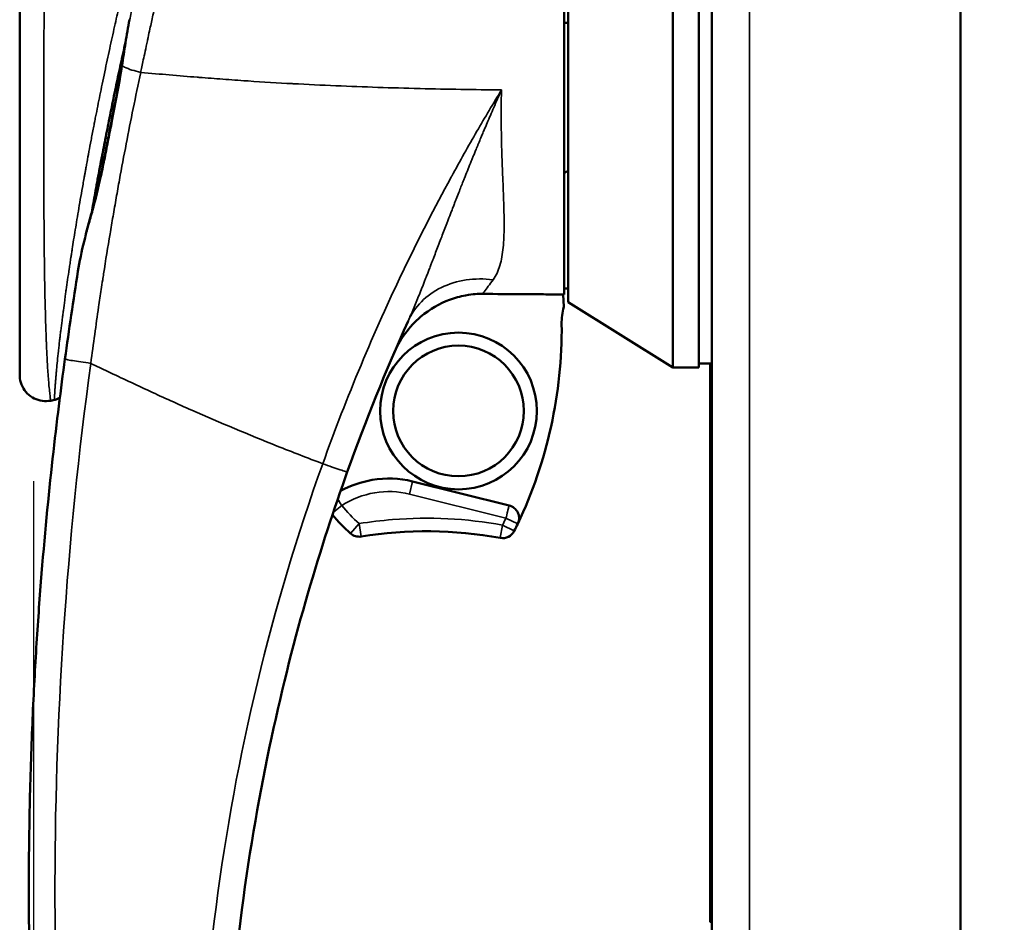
# Model space of a CAD drawing. Header units: inches. Extents: x 0 to 136, y 2 to 86.
# Tile 18 of 61: x 51.03 to 54, y 41.68 to 44.4. Entities that reach past the tile are written whole.
import ezdxf

# ---------------------------------------------------------------- set-up
doc = ezdxf.new("R2010")
doc.units = ezdxf.units.IN
doc.header["$LTSCALE"] = 4
doc.header["$MEASUREMENT"] = 0
for name, color, linetype, lineweight in [('Dimension (ANSI)', 7, 'Continuous', 25), ('Visible (ANSI)', 7, 'Continuous', 50), ('Visible Narrow (ANSI)', 7, 'Continuous', 35)]:
    doc.layers.add(name, color=color, linetype=linetype, lineweight=lineweight)
doc.styles.add('Dimension Text (ANSI)', font='tahoma.ttf')
doc.dimstyles.new('Dual Dimension', dxfattribs={"dimscale": 4, "dimtxt": 0.12, "dimasz": 0.098425, "dimexe": 0.125, "dimexo": 0.0625, "dimgap": 0.031496, "dimtad": 0, "dimtih": 1, "dimtoh": 1, "dimrnd": 1e-08, "dimzin": 4, "dimdsep": 46, "dimtxsty": 'Dimension Text (ANSI)', "dimcen": 0.09, "dimdle": 0.393701, "dimclrd": 256, "dimclre": 256, "dimclrt": 256, "dimadec": 0, "dimazin": 1, "dimtfac": 1, "dimtofl": 0, "dimtmove": 0, "dimatfit": 3, "dimfxl": 1, "dimtolj": 1, "dimtzin": 4, "dimlwd": -1, "dimlwe": -1, "dimarcsym": 0})

# ---------------------------------------------------------------- blocks, each defined once
blk = doc.blocks.new('*D10')
at = {"layer": 'Defpoints', "color": 0, "transparency": 16777216}
for p in [(51.0721, 43.2608), (63.0632, 29.1302), (51.0721, 21.5929)]:
    blk.add_point(p, dxfattribs=at)
at = {"layer": 'Dimension (ANSI)', "transparency": 16777216}
for p, q in [((51.0721, 43.0108), (51.0721, 21.0929)), ((63.0632, 28.8802), (63.0632, 21.0929)), ((51.4658, 21.5929), (54.7936, 21.5929)), ((62.6695, 21.5929), (59.264, 21.5929))]:
    blk.add_line(p, q, dxfattribs=at)
for points in [[(51.4658, 21.6585), (51.4658, 21.5273), (51.0721, 21.5929)], [(62.6695, 21.6585), (62.6695, 21.5273), (63.0632, 21.5929)]]:
    blk.add_solid(points, dxfattribs=at)
at = {"layer": 'Dimension (ANSI)', "transparency": 16777216, "insert": (57.0288, 22.5445), "char_height": 0.48, "attachment_point": 2, "style": 'Dimension Text (ANSI)'}
blk.add_mtext('\\A1;{\\H3.0x;(}\\S11.99^ 304.6 mm;{\\H3.0x;)}', dxfattribs=at)

msp = doc.modelspace()

# ---------------------------------------------------------------- linework, layer by layer
at = {"layer": 'Visible (ANSI)'}
for p, q in [((53.8662, 26.8294), (53.8662, 63.0793)), ((53.1162, 26.8687), (53.1162, 63.0399)), ((52.9985, 43.3535), (52.9985, 46.1181)), ((53.0772, 43.3535), (53.0772, 46.1181)), ((52.6835, 43.5503), (52.6835, 45.9226)), ((51.03, 43.3305), (51.03, 45.0105)), ((51.3533, 44.3528), (51.3533, 44.3528)), ((51.2449, 43.8072), (51.2449, 43.8072)), ((52.2647, 43.6494), (52.2647, 43.6494)), ((52.6835, 43.5914), (52.6717, 43.5915)), ((52.6703, 43.5355), (52.6686, 43.5732)), ((52.9985, 43.3535), (52.6835, 43.5503)), ((53.0772, 43.3535), (52.9985, 43.3535)), ((53.0772, 43.3653), (53.1162, 43.3653)), ((53.1112, 41.6987), (53.1112, 43.3653)), ((51.1346, 43.2553), (51.1234, 43.2531)), ((52.5054, 42.9373), (52.2146, 43.01)), ((53.1112, 41.6811), (53.1112, 41.6987))]:
    msp.add_line(p, q, dxfattribs=at)
for radius in [0.2362, 0.1969]:
    msp.add_circle((52.3528, 43.222), radius, dxfattribs=at)
for centre, radius, start, end in [((52.8606, 43.4855), 0.4921, 111.0925, 112.5739), ((52.8606, 43.4855), 0.4921, 138.8235655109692, 138.823613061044), ((52.8606, 43.4855), 0.1969, 165.2737, 180.5062), ((51.2859, 43.4716), 1.378, 334.6794, 0.5062), ((52.4959, 42.8991), 0.0394, 334.6794, 75.9615), ((52.3528, 43.222), 0.4921, 219.478, 228.5662), ((51.2859, 43.4716), 1.378, 333.6854, 334.6794), ((52.0531, 42.8826), 0.0394, 228.5662, 279.1833), ((52.2567, 41.6233), 1.2362, 79.6559, 99.1833), ((52.4858, 42.8782), 0.0394, 259.6559, 333.6854)]:
    msp.add_arc(centre, radius, start, end, dxfattribs=at)
msp.add_ellipse((59.804, 1845.3794), major_axis=(0, -1801.0018), ratio=0.999848, start_param=6.279225, end_param=6.279231, dxfattribs=at)
for points, knots in [([(52.6717, 45.9065), (52.6717, 45.8583), (52.6717, 45.7454), (52.6717, 45.3472), (52.6717, 45.1358), (52.6717, 44.6611), (52.6717, 44.3733), (52.6717, 43.9862), (52.6717, 43.8643), (52.6717, 43.7255), (52.6717, 43.6829), (52.6717, 43.6074), (52.6717, 43.5858), (52.6717, 43.5731)], [0.000011, 0.000011, 0.000011, 0.000011, 0.423801, 0.423801, 0.924167, 0.924167, 1.760841, 1.760841, 2.288223, 2.288223, 2.555113, 2.555113, 2.860178, 2.860178, 2.860178, 2.860178]), ([(51.3489, 44.3331), (51.3441, 44.3114), (51.3394, 44.2899), (51.3348, 44.2688), (51.3302, 44.2475), (51.3258, 44.2265), (51.3212, 44.2047), (51.3166, 44.1829), (51.3119, 44.1601), (51.3074, 44.1379), (51.3029, 44.1157), (51.2985, 44.094), (51.2943, 44.0726), (51.29, 44.0512), (51.2859, 44.0299), (51.2818, 44.0088), (51.2798, 43.9982), (51.2778, 43.9876), (51.2758, 43.9774), (51.2745, 43.9702), (51.2731, 43.9631), (51.2717, 43.9557)], [0.21885315, 0.21885315, 0.21885315, 0.21885315, 0.234375, 0.234375, 0.234375, 0.25, 0.25, 0.25, 0.265625, 0.265625, 0.265625, 0.28125, 0.28125, 0.28125, 0.296875, 0.296875, 0.296875, 0.3046875, 0.3046875, 0.3046875, 0.31023223, 0.31023223, 0.31023223, 0.31023223]), ([(51.2792, 43.9951), (51.2792, 43.995), (51.2792, 43.995), (51.2792, 43.995), (51.2792, 43.9949), (51.2791, 43.9947), (51.2791, 43.9946), (51.279, 43.9943), (51.279, 43.994), (51.2789, 43.9933), (51.2788, 43.9929), (51.2783, 43.9906), (51.278, 43.9887), (51.2768, 43.9824), (51.2759, 43.9779), (51.274, 43.9676), (51.2729, 43.9616), (51.2717, 43.9557)], [0, 0, 0, 0, 0.0001154, 0.0001154, 0.0005769, 0.0005769, 0.0015, 0.0015, 0.0033461, 0.0033461, 0.0070383, 0.0070383, 0.0218073, 0.0218073, 0.0572959, 0.0572959, 0.1046146, 0.1046146, 0.1046146, 0.1046146]), ([(51.2635, 43.9111), (51.264, 43.914), (51.2645, 43.917), (51.2656, 43.923), (51.2662, 43.9259), (51.2673, 43.9319), (51.2678, 43.9349), (51.269, 43.9408), (51.2695, 43.9438), (51.2706, 43.9498), (51.2712, 43.9527), (51.2717, 43.9557)], [0.09742914, 0.09742914, 0.09742914, 0.09742914, 0.097669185, 0.097669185, 0.09790923, 0.09790923, 0.098149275, 0.098149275, 0.09838932, 0.09838932, 0.098629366, 0.098629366, 0.098629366, 0.098629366]), ([(51.2635, 43.9111), (51.2614, 43.8999), (51.2594, 43.8892), (51.2575, 43.8784), (51.2539, 43.8587), (51.2505, 43.8391), (51.2471, 43.8199)], [0.32054206, 0.32054206, 0.32054206, 0.32054206, 0.328125, 0.328125, 0.328125, 0.34214075, 0.34214075, 0.34214075, 0.34214075]), ([(52.4252, 43.5748), (52.4108, 43.5749), (52.3983, 43.5748), (52.3578, 43.5674), (52.3416, 43.5629), (52.2968, 43.5462), (52.2668, 43.5296), (52.2387, 43.5057)], [-0.6576726, -0.6576726, -0.6576726, -0.6576726, -0.434612, -0.434612, -0.2813206, -0.2813206, -0.0000003, -0.0000003, -0.0000003, -0.0000003]), ([(52.6717, 43.5731), (52.6611, 43.5732), (52.6505, 43.5733), (52.6295, 43.5734), (52.6191, 43.5735), (52.5886, 43.5737), (52.5685, 43.5738), (52.5074, 43.5742), (52.4663, 43.5745), (52.4252, 43.5748)], [0.000001, 0.000001, 0.000001, 0.000001, 0.0809695, 0.0809695, 0.1601068, 0.1601068, 0.3130881, 0.3130881, 0.6260992, 0.6260992, 0.6260992, 0.6260992]), ([(52.2387, 43.5057), (52.2215, 43.491), (52.206, 43.4745), (52.1736, 43.4305), (52.1666, 43.4153), (52.1592, 43.3979)], [-0.245443, -0.245443, -0.245443, -0.245443, -0.1437279, -0.1437279, -0.000001, -0.000001, -0.000001, -0.000001]), ([(51.1742, 40.1231), (51.1612, 40.2144), (51.1344, 40.4192), (51.1028, 40.7304), (51.0817, 41.0127), (51.069, 41.2411), (51.0617, 41.4452), (51.0584, 41.617), (51.0575, 41.7273), (51.0576, 41.8188), (51.0581, 41.9079), (51.0604, 42.0604), (51.0668, 42.267), (51.0787, 42.4973), (51.0987, 42.7804), (51.1289, 43.0898), (51.1543, 43.29), (51.1664, 43.3783)], [0, 0, 0, 0, 0.125, 0.25, 0.3125, 0.375, 0.4375, 0.46875, 0.5, 0.515625, 0.53125, 0.5625, 0.625, 0.6875, 0.75, 0.875, 1, 1, 1, 1]), ([(51.1234, 43.2531), (51.1152, 43.2516), (51.1066, 43.2514), (51.0898, 43.2536), (51.0814, 43.2562), (51.0661, 43.2637), (51.059, 43.2688), (51.047, 43.2809), (51.0419, 43.288), (51.0344, 43.3033), (51.0318, 43.3117), (51.0302, 43.3236), (51.03, 43.3271), (51.03, 43.3305)], [0, 0, 0, 0, 0.0638299, 0.0638299, 0.1290346, 0.1290346, 0.1938632, 0.1938632, 0.2587409, 0.2587409, 0.3239742, 0.3239742, 0.3502527, 0.3502527, 0.3502527, 0.3502527]), ([(51.1512, 43.2627), (51.149, 43.261), (51.1466, 43.2596), (51.1411, 43.257), (51.1379, 43.2559), (51.1346, 43.2553)], [0.10723961, 0.10723961, 0.10723961, 0.10723961, 0.12814213, 0.12814213, 0.15346334, 0.15346334, 0.15346334, 0.15346334]), ([(51.1493, 43.2481), (51.1493, 43.2481), (51.1493, 43.2481), (51.1493, 43.2481), (51.1493, 43.2481), (51.1493, 43.2482), (51.1493, 43.2482), (51.1494, 43.2484), (51.1494, 43.2486), (51.1495, 43.2496), (51.1496, 43.2505), (51.1498, 43.2516)], [0.03015987, 0.03015987, 0.03015987, 0.03015987, 0.03063378, 0.03063378, 0.03399973, 0.03399973, 0.04409807, 0.04409807, 0.07440691, 0.07440691, 0.11893181, 0.11893181, 0.11893181, 0.11893181]), ([(52.0177, 43.0386), (51.938, 42.8162), (51.8562, 42.5496), (51.7889, 42.2365), (51.7543, 42.0761), (51.7238, 41.9035), (51.6999, 41.7189), (51.6773, 41.5433), (51.6607, 41.3568), (51.653, 41.1599)], [0, 0, 0, 0, 0.5, 0.5, 0.5, 0.756247, 0.756247, 0.756247, 1, 1, 1, 1]), ([(51.9975, 42.9812), (52.0271, 42.9973), (52.0989, 43.0221), (52.1746, 43.02), (52.2146, 43.0099)], [0.0854166, 0.0854166, 0.0854166, 0.0854166, 0.5, 1, 1, 1, 1])]:
    msp.add_open_spline(points, degree=3, knots=knots, dxfattribs=at)
for points in [[(51.3487, 44.3321), (51.3525, 44.3551), (51.3565, 44.3782), (51.3608, 44.4012)], [(51.3596, 44.3897), (51.3596, 44.3897), (51.3596, 44.3896), (51.3596, 44.3896)], [(51.3377, 44.2627), (51.3413, 44.2857), (51.345, 44.3089), (51.3487, 44.3321)], [(51.3055, 44.0896), (51.317, 44.1471), (51.3285, 44.2045), (51.3377, 44.2627)], [(51.3055, 44.0896), (51.3023, 44.0737), (51.2992, 44.0578), (51.2961, 44.0419)], [(51.248, 43.8231), (51.2672, 43.8927), (51.2813, 43.966), (51.2954, 44.0383)], [(51.2961, 44.0419), (51.2959, 44.0407), (51.2956, 44.0395), (51.2954, 44.0383)], [(51.2056, 43.6431), (51.2152, 43.7028), (51.2313, 43.7629), (51.248, 43.8231)], [(51.1664, 43.3783), (51.1785, 43.4672), (51.1916, 43.5555), (51.2056, 43.6431)], [(52.2007, 43.4925), (52.1342, 43.3443), (52.0731, 43.1929), (52.0177, 43.0386)], [(51.1234, 43.2531), (51.1234, 43.2531), (51.1234, 43.2531), (51.1234, 43.2531)], [(51.1346, 43.2553), (51.1346, 43.2553), (51.1346, 43.2553), (51.1346, 43.2553)]]:
    msp.add_open_spline(points, degree=3, dxfattribs=at)
at = {"layer": 'Visible Narrow (ANSI)'}
for p, q in [((53.2296, 63.0793), (53.2296, 26.8294)), ((52.2146, 43.0099), (52.2051, 42.9718)), ((52.4959, 42.8991), (52.2051, 42.9718)), ((52.0007, 42.9374), (51.9756, 42.9171)), ((52.5315, 42.8822), (52.4959, 42.8991)), ((52.0531, 42.8826), (52.0271, 42.853)), ((52.0531, 42.8826), (52.0594, 42.8437)), ((52.4858, 42.8782), (52.4787, 42.8394)), ((52.5211, 42.8607), (52.4858, 42.8782)), ((53.1162, 41.6987), (53.1112, 41.6987)), ((53.1162, 41.6811), (53.1112, 41.6811))]:
    msp.add_line(p, q, dxfattribs=at)
for centre, radius, start, end in [((52.3528, 43.222), 0.4528, 218.9516, 228.5662), ((52.2568, 41.6227), 1.2762, 94.6185, 99.1822), ((52.2567, 41.6234), 1.2755, 79.6555, 94.6179), ((51.272, 43.4783), 1.354, 333.6911, 334.6738)]:
    msp.add_arc(centre, radius, start, end, dxfattribs=at)
msp.add_ellipse((52.127, 42.7748), major_axis=(0.2252, 0.0616), ratio=0.8653, start_param=0.994072, end_param=1.915581, dxfattribs=at)
for points, knots in [([(51.6699, 45.3138), (51.6662, 45.3018), (51.6625, 45.2897), (51.6587, 45.2773), (51.6562, 45.2691), (51.6538, 45.2609), (51.6513, 45.2526), (51.6489, 45.2447), (51.6465, 45.2368), (51.6441, 45.2288), (51.6401, 45.2154), (51.6361, 45.2017), (51.632, 45.1878), (51.626, 45.1675), (51.6199, 45.1467), (51.6137, 45.1254), (51.6132, 45.1234), (51.6126, 45.1215), (51.612, 45.1195), (51.6087, 45.1078), (51.6053, 45.0959), (51.6019, 45.0841), (51.6002, 45.0782), (51.5985, 45.0723), (51.5968, 45.0661), (51.595, 45.0598), (51.5931, 45.0533), (51.5916, 45.0478), (51.59, 45.0423), (51.5888, 45.0379), (51.5875, 45.0332), (51.5861, 45.0284), (51.5847, 45.0233), (51.5833, 45.0183), (51.5805, 45.0081), (51.5776, 44.998), (51.5748, 44.9876), (51.5691, 44.9669), (51.5631, 44.9454), (51.5571, 44.9231), (51.5544, 44.9129), (51.5516, 44.9025), (51.5488, 44.892), (51.5485, 44.8911), (51.5482, 44.8901), (51.548, 44.8891), (51.5449, 44.8776), (51.5418, 44.8659), (51.5387, 44.854), (51.5355, 44.8422), (51.5324, 44.8302), (51.5292, 44.8178), (51.5276, 44.8117), (51.5259, 44.8054), (51.5243, 44.7993), (51.5236, 44.7962), (51.5228, 44.7932), (51.5219, 44.7899), (51.5211, 44.7866), (51.5202, 44.7831), (51.5195, 44.7805), (51.5188, 44.7778), (51.5184, 44.776), (51.5178, 44.774), (51.5173, 44.772), (51.5167, 44.7697), (51.5161, 44.7675), (51.515, 44.7629), (51.5139, 44.7585), (51.5127, 44.754), (51.5104, 44.7449), (51.508, 44.7353), (51.5055, 44.7255), (51.503, 44.7157), (51.5005, 44.7055), (51.4978, 44.695), (51.4952, 44.6845), (51.4925, 44.6737), (51.4898, 44.6625), (51.4871, 44.6514), (51.4843, 44.64), (51.4814, 44.6282), (51.4785, 44.6163), (51.4755, 44.604), (51.4725, 44.5913), (51.4695, 44.5787), (51.4664, 44.5657), (51.4633, 44.5525), (51.4617, 44.5459), (51.4602, 44.5393), (51.4586, 44.5324), (51.4578, 44.5289), (51.4569, 44.5254), (51.4562, 44.5221), (51.4554, 44.5188), (51.4547, 44.5157), (51.4538, 44.5117), (51.4528, 44.5078), (51.4517, 44.5031), (51.4507, 44.4986), (51.4499, 44.4952), (51.4492, 44.4919), (51.4484, 44.4886), (51.4482, 44.4877), (51.448, 44.4868), (51.4478, 44.4858), (51.4459, 44.4774), (51.444, 44.4691), (51.4421, 44.461), (51.4385, 44.4448), (51.435, 44.4296), (51.4318, 44.4151), (51.4286, 44.4005), (51.4256, 44.3868), (51.4227, 44.3739), (51.4207, 44.3645), (51.4188, 44.3556), (51.4169, 44.3471), (51.4162, 44.3439), (51.4156, 44.3408), (51.4149, 44.3377), (51.4101, 44.3152), (51.406, 44.2961), (51.4027, 44.2802), (51.3993, 44.2643), (51.3967, 44.2517), (51.3948, 44.2424)], [0, 0, 0, 0, 0.037736, 0.037736, 0.037736, 0.0625, 0.0625, 0.0625, 0.085798, 0.085798, 0.085798, 0.125, 0.125, 0.125, 0.182318, 0.182318, 0.182318, 0.1875, 0.1875, 0.1875, 0.21875, 0.21875, 0.21875, 0.234375, 0.234375, 0.234375, 0.25, 0.25, 0.25, 0.265625, 0.265625, 0.265625, 0.28125, 0.28125, 0.28125, 0.3125, 0.3125, 0.3125, 0.375, 0.375, 0.375, 0.403634, 0.403634, 0.403634, 0.40625, 0.40625, 0.40625, 0.4375, 0.4375, 0.4375, 0.46875, 0.46875, 0.46875, 0.484375, 0.484375, 0.484375, 0.492188, 0.492188, 0.492188, 0.5, 0.5, 0.5, 0.507812, 0.507812, 0.507812, 0.515625, 0.515625, 0.515625, 0.53125, 0.53125, 0.53125, 0.5625, 0.5625, 0.5625, 0.59375, 0.59375, 0.59375, 0.625, 0.625, 0.625, 0.655974, 0.655974, 0.655974, 0.6875, 0.6875, 0.6875, 0.71875, 0.71875, 0.71875, 0.734375, 0.734375, 0.734375, 0.742188, 0.742188, 0.742188, 0.75, 0.75, 0.75, 0.757812, 0.757812, 0.757812, 0.763854, 0.763854, 0.763854, 0.765625, 0.765625, 0.765625, 0.78125, 0.78125, 0.78125, 0.8125, 0.8125, 0.8125, 0.84375, 0.84375, 0.84375, 0.866494, 0.866494, 0.866494, 0.875, 0.875, 0.875, 0.9375, 0.9375, 0.9375, 1, 1, 1, 1]), ([(51.1346, 43.2553), (51.1346, 43.2553), (51.1346, 43.2555), (51.1346, 43.2559), (51.1347, 43.2572), (51.1348, 43.2608), (51.135, 43.2651), (51.1351, 43.2672), (51.1353, 43.2696), (51.1354, 43.272), (51.1354, 43.2732), (51.1355, 43.2744), (51.1356, 43.2756), (51.1356, 43.2767), (51.1357, 43.2778), (51.1358, 43.2791), (51.1359, 43.2805), (51.136, 43.2821), (51.1361, 43.2837), (51.1362, 43.2854), (51.1363, 43.287), (51.1364, 43.2887), (51.1366, 43.292), (51.1368, 43.2956), (51.1371, 43.2994), (51.1374, 43.3031), (51.1377, 43.3069), (51.138, 43.311), (51.1383, 43.3151), (51.1387, 43.3196), (51.139, 43.3235), (51.1393, 43.3275), (51.1396, 43.3309), (51.14, 43.3347), (51.1403, 43.3385), (51.1407, 43.3425), (51.141, 43.3467), (51.1418, 43.355), (51.1427, 43.3638), (51.1436, 43.3731), (51.1446, 43.3824), (51.1456, 43.3924), (51.1467, 43.4026), (51.1473, 43.4077), (51.1478, 43.4129), (51.1485, 43.4185), (51.1491, 43.424), (51.1498, 43.4299), (51.1504, 43.4351), (51.151, 43.4402), (51.1515, 43.4445), (51.152, 43.4492), (51.1526, 43.4538), (51.1532, 43.4588), (51.1538, 43.4639), (51.155, 43.474), (51.1563, 43.4844), (51.1577, 43.4948), (51.1583, 43.5), (51.159, 43.5052), (51.1596, 43.5102), (51.1603, 43.5152), (51.1609, 43.5201), (51.1616, 43.525), (51.1629, 43.5348), (51.1642, 43.5451), (51.1658, 43.5561), (51.1665, 43.5617), (51.1673, 43.5674), (51.168, 43.5726), (51.1687, 43.5778), (51.1694, 43.5825), (51.1701, 43.5874), (51.1715, 43.5971), (51.1729, 43.6073), (51.1744, 43.6177), (51.1759, 43.6282), (51.1775, 43.6388), (51.1792, 43.65), (51.18, 43.6555), (51.1808, 43.6612), (51.1817, 43.6668), (51.1821, 43.6696), (51.1825, 43.6724), (51.183, 43.6754), (51.1834, 43.6784), (51.1839, 43.6816), (51.1843, 43.6841), (51.1847, 43.6866), (51.185, 43.6885), (51.1853, 43.6905), (51.1856, 43.6925), (51.1859, 43.6947), (51.1863, 43.6969), (51.187, 43.7014), (51.1876, 43.7058), (51.1883, 43.7102), (51.1897, 43.7192), (51.1912, 43.7285), (51.1927, 43.7381), (51.1958, 43.7573), (51.1991, 43.7777), (51.2027, 43.7994), (51.2045, 43.8102), (51.2064, 43.8213), (51.2083, 43.8328), (51.2102, 43.8443), (51.2123, 43.8561), (51.2143, 43.8681), (51.2164, 43.8802), (51.2186, 43.8926), (51.2209, 43.9054), (51.222, 43.9118), (51.2232, 43.9183), (51.2243, 43.9247), (51.2249, 43.9279), (51.2254, 43.9311), (51.2261, 43.9346), (51.2267, 43.938), (51.2274, 43.9418), (51.2279, 43.9446), (51.2284, 43.9473), (51.2287, 43.9491), (51.2291, 43.9512), (51.2295, 43.9533), (51.2299, 43.9557), (51.2303, 43.9581), (51.2312, 43.9629), (51.2321, 43.9676), (51.233, 43.9725), (51.2347, 43.9822), (51.2367, 43.9926), (51.2387, 44.0036), (51.2408, 44.0146), (51.2429, 44.0261), (51.2452, 44.038), (51.2463, 44.0439), (51.2475, 44.0499), (51.2487, 44.0564), (51.2499, 44.0628), (51.2513, 44.0696), (51.2524, 44.0756), (51.2536, 44.0816), (51.2546, 44.0866), (51.2556, 44.0919), (51.2566, 44.0972), (51.2577, 44.1028), (51.2588, 44.1083), (51.261, 44.1193), (51.2631, 44.1301), (51.2653, 44.1411), (51.2675, 44.1521), (51.2698, 44.1632), (51.272, 44.174), (51.2742, 44.1849), (51.2763, 44.1954), (51.2787, 44.2071), (51.2811, 44.2187), (51.2838, 44.2315), (51.2864, 44.2437), (51.2889, 44.256), (51.2914, 44.2678), (51.2939, 44.2794), (51.2989, 44.3027), (51.3039, 44.3256), (51.3087, 44.3477), (51.3136, 44.3698), (51.3183, 44.3912), (51.323, 44.4117), (51.3253, 44.4219), (51.3276, 44.4319), (51.3299, 44.442), (51.331, 44.447), (51.3322, 44.452), (51.3332, 44.4567), (51.3343, 44.4614), (51.3353, 44.4658), (51.3366, 44.4712), (51.3378, 44.4766), (51.3393, 44.4831), (51.3408, 44.4893), (51.3422, 44.4955), (51.3436, 44.5013), (51.345, 44.5072), (51.3477, 44.5189), (51.3505, 44.5307), (51.3533, 44.5424), (51.3588, 44.5657), (51.3643, 44.5883), (51.3697, 44.6104), (51.3751, 44.6326), (51.3805, 44.6542), (51.3858, 44.6752), (51.3884, 44.6857), (51.391, 44.6961), (51.3936, 44.7064), (51.3949, 44.7116), (51.3962, 44.7168), (51.3975, 44.7217), (51.3988, 44.7266), (51.4, 44.7313), (51.4014, 44.7368), (51.4028, 44.7423), (51.4044, 44.7486), (51.4059, 44.7546), (51.4075, 44.7606), (51.409, 44.7664), (51.4105, 44.7722), (51.4135, 44.7838), (51.4166, 44.7954), (51.4196, 44.807), (51.4256, 44.83), (51.4316, 44.8524), (51.4375, 44.8744), (51.4435, 44.8964), (51.4493, 44.9179), (51.4552, 44.9391), (51.4581, 44.9498), (51.461, 44.9603), (51.4639, 44.9705), (51.4667, 44.9806), (51.4694, 44.9903), (51.4724, 45.0011), (51.4755, 45.0118), (51.4788, 45.0236), (51.482, 45.0349), (51.4852, 45.0462), (51.4883, 45.0571), (51.4915, 45.068), (51.4946, 45.0789), (51.4978, 45.0898), (51.5009, 45.1004), (51.5039, 45.111), (51.507, 45.1213), (51.5101, 45.1321), (51.5133, 45.1429), (51.5166, 45.1542), (51.5199, 45.1651), (51.5231, 45.1761), (51.5263, 45.1866), (51.5295, 45.1974), (51.536, 45.2189), (51.5428, 45.2413), (51.5493, 45.2625)], [0.4978071, 0.4978071, 0.4978071, 0.4978071, 0.5, 0.5, 0.5, 0.5078125, 0.5078125, 0.5078125, 0.5117188, 0.5117188, 0.5117188, 0.5136719, 0.5136719, 0.5136719, 0.515625, 0.515625, 0.515625, 0.5175781, 0.5175781, 0.5175781, 0.5195312, 0.5195312, 0.5195312, 0.5234375, 0.5234375, 0.5234375, 0.5273438, 0.5273438, 0.5273438, 0.53125, 0.53125, 0.53125, 0.5351562, 0.5351562, 0.5351562, 0.5390625, 0.5390625, 0.5390625, 0.546875, 0.546875, 0.546875, 0.5546875, 0.5546875, 0.5546875, 0.5585938, 0.5585938, 0.5585938, 0.5625, 0.5625, 0.5625, 0.5664062, 0.5664062, 0.5664062, 0.5703125, 0.5703125, 0.5703125, 0.578125, 0.578125, 0.578125, 0.5820312, 0.5820312, 0.5820312, 0.5859375, 0.5859375, 0.5859375, 0.59375, 0.59375, 0.59375, 0.5976562, 0.5976562, 0.5976562, 0.6015625, 0.6015625, 0.6015625, 0.609375, 0.609375, 0.609375, 0.6171875, 0.6171875, 0.6171875, 0.6210938, 0.6210938, 0.6210938, 0.6230469, 0.6230469, 0.6230469, 0.625, 0.625, 0.625, 0.6269531, 0.6269531, 0.6269531, 0.6289062, 0.6289062, 0.6289062, 0.6328125, 0.6328125, 0.6328125, 0.640625, 0.640625, 0.640625, 0.65625, 0.65625, 0.65625, 0.6640625, 0.6640625, 0.6640625, 0.671875, 0.671875, 0.671875, 0.6796875, 0.6796875, 0.6796875, 0.6835938, 0.6835938, 0.6835938, 0.6855469, 0.6855469, 0.6855469, 0.6875, 0.6875, 0.6875, 0.6894531, 0.6894531, 0.6894531, 0.6914062, 0.6914062, 0.6914062, 0.6953125, 0.6953125, 0.6953125, 0.703125, 0.703125, 0.703125, 0.7109375, 0.7109375, 0.7109375, 0.7148438, 0.7148438, 0.7148438, 0.71875, 0.71875, 0.71875, 0.7226562, 0.7226562, 0.7226562, 0.7265625, 0.7265625, 0.7265625, 0.734375, 0.734375, 0.734375, 0.7421875, 0.7421875, 0.7421875, 0.75, 0.75, 0.75, 0.7578125, 0.7578125, 0.7578125, 0.765625, 0.765625, 0.765625, 0.78125, 0.78125, 0.78125, 0.796875, 0.796875, 0.796875, 0.8046875, 0.8046875, 0.8046875, 0.8085938, 0.8085938, 0.8085938, 0.8125, 0.8125, 0.8125, 0.8164062, 0.8164062, 0.8164062, 0.8203125, 0.8203125, 0.8203125, 0.828125, 0.828125, 0.828125, 0.84375, 0.84375, 0.84375, 0.859375, 0.859375, 0.859375, 0.8671875, 0.8671875, 0.8671875, 0.8710938, 0.8710938, 0.8710938, 0.875, 0.875, 0.875, 0.8789062, 0.8789062, 0.8789062, 0.8828125, 0.8828125, 0.8828125, 0.890625, 0.890625, 0.890625, 0.90625, 0.90625, 0.90625, 0.921875, 0.921875, 0.921875, 0.9296875, 0.9296875, 0.9296875, 0.9375, 0.9375, 0.9375, 0.9453125, 0.9453125, 0.9453125, 0.953125, 0.953125, 0.953125, 0.9609375, 0.9609375, 0.9609375, 0.96875, 0.96875, 0.96875, 0.9765625, 0.9765625, 0.9765625, 0.984375, 0.984375, 0.984375, 1, 1, 1, 1]), ([(51.1234, 43.2531), (51.1234, 43.2531), (51.1234, 43.2535), (51.1233, 43.2543), (51.123, 43.256), (51.1225, 43.2596), (51.1219, 43.2643), (51.1219, 43.2644), (51.1219, 43.2645), (51.1219, 43.2645), (51.1213, 43.2693), (51.1206, 43.2752), (51.1199, 43.2817), (51.1199, 43.2818), (51.1199, 43.282), (51.1199, 43.2821), (51.1192, 43.2888), (51.1185, 43.296), (51.1178, 43.3036), (51.1172, 43.3108), (51.1166, 43.3184), (51.116, 43.3261), (51.116, 43.3265), (51.1159, 43.3269), (51.1159, 43.3273), (51.1148, 43.3429), (51.1137, 43.3592), (51.1128, 43.3759), (51.1128, 43.3765), (51.1128, 43.3772), (51.1128, 43.3778), (51.1119, 43.3943), (51.1111, 43.4113), (51.1104, 43.4284), (51.1104, 43.4293), (51.1103, 43.4301), (51.1103, 43.431), (51.1096, 43.4479), (51.109, 43.4649), (51.1085, 43.482), (51.1079, 43.5), (51.1074, 43.5181), (51.107, 43.5362), (51.1069, 43.5375), (51.1069, 43.5388), (51.1069, 43.5401), (51.106, 43.5752), (51.1054, 43.6106), (51.1048, 43.6464), (51.1048, 43.6481), (51.1048, 43.6499), (51.1048, 43.6517), (51.1042, 43.6871), (51.1038, 43.7228), (51.1035, 43.7586), (51.1035, 43.7608), (51.1035, 43.7631), (51.1035, 43.7653), (51.1032, 43.8007), (51.1029, 43.8361), (51.1028, 43.8715), (51.1028, 43.8742), (51.1027, 43.8769), (51.1027, 43.8796), (51.1026, 43.9146), (51.1025, 43.9496), (51.1024, 43.9845), (51.1024, 44.0222), (51.1024, 44.06), (51.1024, 44.0977), (51.1024, 44.1014), (51.1024, 44.105), (51.1024, 44.1086), (51.1025, 44.1805), (51.1027, 44.2525), (51.103, 44.3247), (51.103, 44.3293), (51.1031, 44.3338), (51.1031, 44.3384), (51.1034, 44.4097), (51.1038, 44.4811), (51.1043, 44.5527), (51.1043, 44.5582), (51.1043, 44.5637), (51.1044, 44.5691), (51.1048, 44.6398), (51.1054, 44.7106), (51.1058, 44.7818), (51.1059, 44.7882), (51.1059, 44.7946), (51.106, 44.8011), (51.1063, 44.8399), (51.1066, 44.8787), (51.107, 44.9175), (51.1071, 44.9369), (51.1073, 44.9563), (51.1075, 44.9757), (51.1076, 44.9854), (51.1076, 44.9951), (51.1077, 45.0048), (51.1078, 45.0072), (51.1078, 45.0095), (51.1078, 45.0118)], [0.4966465, 0.4966465, 0.4966465, 0.4966465, 0.5, 0.5, 0.5, 0.5078125, 0.5078125, 0.5078125, 0.5079068, 0.5079068, 0.5079068, 0.515625, 0.515625, 0.515625, 0.5158111, 0.5158111, 0.5158111, 0.5237053, 0.5237053, 0.5237053, 0.53125, 0.53125, 0.53125, 0.5316247, 0.5316247, 0.5316247, 0.546875, 0.546875, 0.546875, 0.5474363, 0.5474363, 0.5474363, 0.5625, 0.5625, 0.5625, 0.5632489, 0.5632489, 0.5632489, 0.578125, 0.578125, 0.578125, 0.59375, 0.59375, 0.59375, 0.5948738, 0.5948738, 0.5948738, 0.625, 0.625, 0.625, 0.6264969, 0.6264969, 0.6264969, 0.65625, 0.65625, 0.65625, 0.6581247, 0.6581247, 0.6581247, 0.6875, 0.6875, 0.6875, 0.6897461, 0.6897461, 0.6897461, 0.71875, 0.71875, 0.71875, 0.75, 0.75, 0.75, 0.7529961, 0.7529961, 0.7529961, 0.8125, 0.8125, 0.8125, 0.8162445, 0.8162445, 0.8162445, 0.875, 0.875, 0.875, 0.8794971, 0.8794971, 0.8794971, 0.9375, 0.9375, 0.9375, 0.9427334, 0.9427334, 0.9427334, 0.9743539, 0.9743539, 0.9743539, 0.990177, 0.990177, 0.990177, 0.9980859, 0.9980859, 0.9980859, 0.9999997, 0.9999997, 0.9999997, 0.9999997]), ([(51.3499, 44.3314), (51.3534, 44.3544), (51.3574, 44.3774), (51.3615, 44.4003), (51.3629, 44.4078), (51.3643, 44.4153), (51.3657, 44.4228), (51.368, 44.435), (51.3704, 44.4471), (51.3728, 44.4592)], [0, 0, 0, 0, 0.0748086, 0.0748086, 0.0748086, 0.0993031, 0.0993031, 0.0993031, 0.138914, 0.138914, 0.138914, 0.138914]), ([(51.249, 43.8215), (51.2492, 43.8225), (51.2495, 43.8234), (51.2498, 43.8243), (51.2596, 43.8588), (51.2682, 43.8943), (51.2759, 43.93), (51.2798, 43.9484), (51.2836, 43.9668), (51.2872, 43.9852), (51.2908, 44.0037), (51.2944, 44.0221), (51.298, 44.0405), (51.3017, 44.0589), (51.3054, 44.0773), (51.309, 44.0956), (51.3118, 44.1094), (51.3146, 44.1232), (51.3173, 44.1369), (51.3254, 44.1782), (51.3329, 44.2197), (51.3392, 44.2616)], [0, 0, 0, 0, 0.006506, 0.006506, 0.006506, 0.25, 0.25, 0.25, 0.375, 0.375, 0.375, 0.5, 0.5, 0.5, 0.625, 0.625, 0.625, 0.71875, 0.71875, 0.71875, 1, 1, 1, 1]), ([(51.3948, 44.2424), (51.3857, 44.2445), (51.3768, 44.2469), (51.3685, 44.2496), (51.3602, 44.2522), (51.3527, 44.2551), (51.3463, 44.2581), (51.3438, 44.2592), (51.3414, 44.2604), (51.3392, 44.2616)], [0.0000001, 0.0000001, 0.0000001, 0.0000001, 0.4160871, 0.4160871, 0.4160871, 0.8321779, 0.8321779, 0.8321779, 1, 1, 1, 1]), ([(51.3948, 44.2424), (51.387, 44.2058), (51.3795, 44.1695), (51.3722, 44.1337), (51.3649, 44.0979), (51.3579, 44.0626), (51.3511, 44.0268), (51.3442, 43.9911), (51.3374, 43.955), (51.3308, 43.9187), (51.3275, 43.9006), (51.3242, 43.8825), (51.321, 43.864), (51.3177, 43.8456), (51.3145, 43.8269), (51.3114, 43.8088), (51.3083, 43.7908), (51.3053, 43.7735), (51.3024, 43.7557), (51.2959, 43.7168), (51.2893, 43.6762), (51.2829, 43.6351), (51.282, 43.6292), (51.2811, 43.6232), (51.2802, 43.6171), (51.2787, 43.6075), (51.2772, 43.5976), (51.2758, 43.5884), (51.2744, 43.5792), (51.2731, 43.5708), (51.2718, 43.5621), (51.2706, 43.5534), (51.2692, 43.5444), (51.2679, 43.5354), (51.26, 43.4813), (51.2522, 43.4251), (51.2444, 43.3656)], [0, 0, 0, 0, 0.125, 0.125, 0.125, 0.25, 0.25, 0.25, 0.375, 0.375, 0.375, 0.4375, 0.4375, 0.4375, 0.5, 0.5, 0.5, 0.5625, 0.5625, 0.5625, 0.699136, 0.699136, 0.699136, 0.71875, 0.71875, 0.71875, 0.75, 0.75, 0.75, 0.78125, 0.78125, 0.78125, 0.8125, 0.8125, 0.8125, 1, 1, 1, 1]), ([(52.4824, 44.1894), (52.4009, 44.1904), (52.3194, 44.1917), (52.2375, 44.1937), (52.2365, 44.1938), (52.2355, 44.1938), (52.2345, 44.1938), (52.1516, 44.1958), (52.0683, 44.1985), (51.9832, 44.2021), (51.9406, 44.204), (51.8976, 44.206), (51.8537, 44.2084), (51.8532, 44.2084), (51.8526, 44.2085), (51.8521, 44.2085), (51.8087, 44.2108), (51.7644, 44.2135), (51.7183, 44.2166), (51.7171, 44.2167), (51.716, 44.2167), (51.7149, 44.2168), (51.6913, 44.2184), (51.6671, 44.2201), (51.6422, 44.2219), (51.6191, 44.2236), (51.5954, 44.2254), (51.5708, 44.2274), (51.5689, 44.2275), (51.567, 44.2277), (51.5651, 44.2278), (51.5385, 44.2299), (51.5107, 44.2322), (51.481, 44.2348), (51.4542, 44.2371), (51.4259, 44.2396), (51.3948, 44.2424)], [0, 0, 0, 0, 0.2469989, 0.2469989, 0.2469989, 0.25, 0.25, 0.25, 0.4999988, 0.4999988, 0.4999988, 0.625, 0.625, 0.625, 0.6264992, 0.6264992, 0.6264992, 0.75, 0.75, 0.75, 0.7529965, 0.7529965, 0.7529965, 0.8161761, 0.8161761, 0.8161761, 0.875, 0.875, 0.875, 0.8795144, 0.8795144, 0.8795144, 0.9428034, 0.9428034, 0.9428034, 1, 1, 1, 1]), ([(52.4824, 44.1894), (52.4574, 44.1485), (52.4327, 44.107), (52.4082, 44.0648), (52.3825, 44.0204), (52.3571, 43.9752), (52.3323, 43.9296), (52.3314, 43.928), (52.3305, 43.9264), (52.3296, 43.9247), (52.2809, 43.8352), (52.2341, 43.7439), (52.1894, 43.651), (52.1889, 43.6499), (52.1883, 43.6488), (52.1878, 43.6477), (52.0975, 43.4595), (52.0159, 43.2649), (51.9436, 43.0631)], [0, 0, 0, 0, 0.1197092, 0.1197092, 0.1197092, 0.2454941, 0.2454941, 0.2454941, 0.25, 0.25, 0.25, 0.4970014, 0.4970014, 0.4970014, 0.5, 0.5, 0.5, 1, 1, 1, 1]), ([(52.2007, 43.4925), (52.2059, 43.5042), (52.2113, 43.5166), (52.2168, 43.5296), (52.2223, 43.5427), (52.228, 43.5565), (52.2338, 43.5709), (52.2396, 43.5852), (52.2456, 43.6003), (52.2518, 43.6161), (52.2524, 43.6178), (52.2531, 43.6195), (52.2538, 43.6212), (52.2547, 43.6236), (52.2557, 43.6261), (52.2567, 43.6286), (52.2582, 43.6325), (52.2597, 43.6364), (52.2612, 43.6402), (52.2627, 43.6443), (52.2643, 43.6483), (52.266, 43.6527), (52.2677, 43.657), (52.2694, 43.6617), (52.2709, 43.6653), (52.2723, 43.669), (52.2733, 43.6718), (52.2745, 43.6748), (52.2757, 43.6778), (52.2769, 43.6812), (52.2782, 43.6845), (52.2808, 43.6911), (52.2833, 43.6977), (52.2859, 43.7044), (52.291, 43.7179), (52.2964, 43.7321), (52.3021, 43.7468), (52.3071, 43.7599), (52.3122, 43.7734), (52.3176, 43.7875), (52.3183, 43.7891), (52.3189, 43.7908), (52.3195, 43.7924), (52.3226, 43.8003), (52.3257, 43.8084), (52.3288, 43.8164), (52.3303, 43.8205), (52.3319, 43.8245), (52.3335, 43.8287), (52.3352, 43.833), (52.337, 43.8376), (52.3384, 43.8413), (52.3398, 43.845), (52.3409, 43.8478), (52.3421, 43.8509), (52.3434, 43.854), (52.3447, 43.8574), (52.346, 43.8608), (52.3486, 43.8675), (52.3512, 43.8741), (52.3539, 43.8809), (52.3581, 43.8917), (52.3625, 43.9029), (52.367, 43.9143), (52.3682, 43.9173), (52.3694, 43.9204), (52.3706, 43.9234), (52.3765, 43.938), (52.3825, 43.9531), (52.3888, 43.9686), (52.3906, 43.9731), (52.3924, 43.9775), (52.3942, 43.9821), (52.3956, 43.9854), (52.397, 43.9888), (52.3984, 43.9922), (52.4, 43.9962), (52.4017, 44.0003), (52.4033, 44.0043), (52.4041, 44.0062), (52.4049, 44.0082), (52.4058, 44.0103), (52.4067, 44.0125), (52.4076, 44.0148), (52.4083, 44.0165), (52.409, 44.0181), (52.4094, 44.0191), (52.4099, 44.0203), (52.4104, 44.0215), (52.411, 44.0229), (52.4116, 44.0243), (52.4127, 44.0271), (52.4138, 44.0298), (52.415, 44.0326), (52.4173, 44.0381), (52.4198, 44.0441), (52.4224, 44.0503), (52.4232, 44.0523), (52.424, 44.0543), (52.4249, 44.0564), (52.4267, 44.0606), (52.4286, 44.065), (52.4305, 44.0696), (52.4333, 44.0762), (52.4362, 44.0832), (52.4393, 44.0904), (52.4454, 44.1049), (52.4521, 44.1203), (52.4593, 44.1368), (52.4664, 44.1533), (52.4742, 44.1709), (52.4824, 44.1894)], [0, 0, 0, 0, 0.0625, 0.0625, 0.0625, 0.125, 0.125, 0.125, 0.1875, 0.1875, 0.1875, 0.1941102, 0.1941102, 0.1941102, 0.2038097, 0.2038097, 0.2038097, 0.21875, 0.21875, 0.21875, 0.234375, 0.234375, 0.234375, 0.25, 0.25, 0.25, 0.265625, 0.265625, 0.265625, 0.28125, 0.28125, 0.28125, 0.3125, 0.3125, 0.3125, 0.375, 0.375, 0.375, 0.4309642, 0.4309642, 0.4309642, 0.4375, 0.4375, 0.4375, 0.46875, 0.46875, 0.46875, 0.484375, 0.484375, 0.484375, 0.5, 0.5, 0.5, 0.515625, 0.515625, 0.515625, 0.53125, 0.53125, 0.53125, 0.5625, 0.5625, 0.5625, 0.6119797, 0.6119797, 0.6119797, 0.625, 0.625, 0.625, 0.6875, 0.6875, 0.6875, 0.7054399, 0.7054399, 0.7054399, 0.71875, 0.71875, 0.71875, 0.734375, 0.734375, 0.734375, 0.7421875, 0.7421875, 0.7421875, 0.75, 0.75, 0.75, 0.7578125, 0.7578125, 0.7578125, 0.765625, 0.765625, 0.765625, 0.78125, 0.78125, 0.78125, 0.8125, 0.8125, 0.8125, 0.8226419, 0.8226419, 0.8226419, 0.84375, 0.84375, 0.84375, 0.875, 0.875, 0.875, 0.9375, 0.9375, 0.9375, 1, 1, 1, 1]), ([(52.4569, 43.6174), (52.4662, 43.6301), (52.4729, 43.6446), (52.4777, 43.6608), (52.4826, 43.6771), (52.4857, 43.6951), (52.4876, 43.7147), (52.4896, 43.7343), (52.4903, 43.7554), (52.4904, 43.7779), (52.4906, 43.8002), (52.49, 43.8238), (52.4892, 43.8485), (52.4884, 43.8733), (52.4873, 43.8991), (52.4862, 43.9259), (52.4853, 43.949), (52.4843, 43.9729), (52.4835, 43.9972), (52.4834, 44.0013), (52.4833, 44.0053), (52.4832, 44.0094), (52.4824, 44.0361), (52.4818, 44.0634), (52.4816, 44.0912), (52.4815, 44.0933), (52.4815, 44.0954), (52.4815, 44.0974), (52.4814, 44.1125), (52.4814, 44.1277), (52.4816, 44.143), (52.4817, 44.1506), (52.4818, 44.1584), (52.4819, 44.1661), (52.482, 44.1738), (52.4822, 44.1816), (52.4824, 44.1894)], [0, 0, 0, 0, 0.1246855, 0.1246855, 0.1246855, 0.25, 0.25, 0.25, 0.3754686, 0.3754686, 0.3754686, 0.5, 0.5, 0.5, 0.6246986, 0.6246986, 0.6246986, 0.7319173, 0.7319173, 0.7319173, 0.7497002, 0.7497002, 0.7497002, 0.8659586, 0.8659586, 0.8659586, 0.8745904, 0.8745904, 0.8745904, 0.9373119, 0.9373119, 0.9373119, 0.9686924, 0.9686924, 0.9686924, 1, 1, 1, 1]), ([(51.249, 43.8215), (51.2446, 43.8064), (51.2404, 43.7914), (51.2363, 43.7765), (51.2342, 43.769), (51.2322, 43.7616), (51.2302, 43.7543), (51.2283, 43.747), (51.2265, 43.74), (51.2246, 43.7324), (51.2226, 43.7247), (51.2206, 43.7165), (51.2188, 43.7086), (51.2169, 43.7008), (51.2153, 43.6933), (51.2137, 43.6859), (51.2105, 43.6711), (51.2078, 43.6568), (51.2056, 43.6431)], [0, 0, 0, 0, 0.25, 0.25, 0.25, 0.375, 0.375, 0.375, 0.499452, 0.499452, 0.499452, 0.625, 0.625, 0.625, 0.75, 0.75, 0.75, 1, 1, 1, 1]), ([(52.2007, 43.4925), (52.2104, 43.5141), (52.2241, 43.5341), (52.2412, 43.5512), (52.2582, 43.5684), (52.2786, 43.5829), (52.3013, 43.594), (52.3241, 43.6051), (52.3492, 43.6128), (52.3756, 43.6168), (52.4019, 43.6207), (52.4295, 43.6209), (52.4569, 43.6174)], [0, 0, 0, 0, 0.2499276, 0.2499276, 0.2499276, 0.5, 0.5, 0.5, 0.7500724, 0.7500724, 0.7500724, 1, 1, 1, 1]), ([(52.4252, 43.5748), (52.4268, 43.5769), (52.4285, 43.5791), (52.4303, 43.5815), (52.4377, 43.5912), (52.4466, 43.6032), (52.4569, 43.6174)], [0, 0, 0, 0, 0.194143, 0.194143, 0.194143, 1, 1, 1, 1]), ([(51.2444, 43.3656), (51.2342, 43.367), (51.224, 43.3684), (51.2145, 43.3698), (51.2052, 43.3712), (51.1966, 43.3725), (51.1894, 43.3737), (51.182, 43.3749), (51.1762, 43.3759), (51.1723, 43.3767), (51.1684, 43.3775), (51.1663, 43.3781), (51.1664, 43.3783)], [0, 0, 0, 0, 0.25, 0.25, 0.25, 0.497, 0.497, 0.497, 0.75, 0.75, 0.75, 1, 1, 1, 1]), ([(51.2521, 40.132), (51.1763, 40.6673), (51.1376, 41.2079), (51.1363, 41.7486), (51.135, 42.2892), (51.1712, 42.8299), (51.2444, 43.3656)], [0, 0, 0, 0, 0.5, 0.5, 0.5, 1, 1, 1, 1]), ([(51.2444, 43.3656), (51.2616, 43.3574), (51.2788, 43.3491), (51.296, 43.3409), (51.3379, 43.321), (51.38, 43.3012), (51.4221, 43.2817), (51.4643, 43.2622), (51.5066, 43.2431), (51.5491, 43.2243), (51.6341, 43.1867), (51.7198, 43.1507), (51.806, 43.1164), (51.8518, 43.0981), (51.8976, 43.0804), (51.9436, 43.0631)], [0, 0, 0, 0, 0.0750166, 0.0750166, 0.0750166, 0.2578171, 0.2578171, 0.2578171, 0.4406177, 0.4406177, 0.4406177, 0.8062189, 0.8062189, 0.8062189, 1, 1, 1, 1]), ([(51.9436, 43.0631), (51.7887, 42.631), (51.6806, 42.1821), (51.6218, 41.7269), (51.5631, 41.2717), (51.5537, 40.8101), (51.5938, 40.3528)], [0, 0, 0, 0, 0.5, 0.5, 0.5, 1, 1, 1, 1]), ([(52.0177, 43.0386), (52.0176, 43.0383), (52.0156, 43.0388), (52.0119, 43.0399), (52.0081, 43.041), (52.0026, 43.0427), (51.9958, 43.045), (51.9889, 43.0472), (51.9807, 43.05), (51.9718, 43.0531), (51.9629, 43.0562), (51.9533, 43.0596), (51.9436, 43.0631)], [0, 0, 0, 0, 0.25, 0.25, 0.25, 0.5, 0.5, 0.5, 0.75, 0.75, 0.75, 1, 1, 1, 1]), ([(52.0007, 42.9374), (51.9988, 42.9403), (51.9974, 42.9425), (51.9962, 42.9444), (51.9949, 42.9463), (51.9939, 42.948), (51.9926, 42.9501), (51.9913, 42.952), (51.9899, 42.9543), (51.9888, 42.956)], [0, 0, 0, 0, 0.125, 0.125, 0.125, 0.25, 0.25, 0.25, 0.3684752, 0.3684752, 0.3684752, 0.3684752]), ([(52.5054, 42.9373), (52.5054, 42.9373), (52.5054, 42.9371), (52.5052, 42.9367), (52.5051, 42.9362), (52.5049, 42.9353), (52.5047, 42.9344), (52.5045, 42.9334), (52.5043, 42.9326), (52.504, 42.9313), (52.5036, 42.93), (52.5031, 42.9279), (52.5026, 42.9261), (52.5022, 42.9243), (52.5018, 42.9228), (52.5014, 42.9209), (52.5011, 42.92), (52.5008, 42.9189), (52.5005, 42.9176), (52.5002, 42.9163), (52.4998, 42.9148), (52.4995, 42.9137), (52.4993, 42.9126), (52.4991, 42.912), (52.4989, 42.9111), (52.4987, 42.9102), (52.4984, 42.9091), (52.4981, 42.9078), (52.4975, 42.9053), (52.4967, 42.9025), (52.4959, 42.8991)], [0, 0, 0, 0, 0.125, 0.125, 0.125, 0.25, 0.25, 0.25, 0.375, 0.375, 0.375, 0.5, 0.5, 0.5, 0.625, 0.625, 0.625, 0.6875, 0.6875, 0.6875, 0.75, 0.75, 0.75, 0.8125, 0.8125, 0.8125, 0.875, 0.875, 0.875, 1, 1, 1, 1])]:
    msp.add_open_spline(points, degree=3, knots=knots, dxfattribs=at)
for points in [[(51.3392, 44.2616), (51.3427, 44.2848), (51.3462, 44.308), (51.3499, 44.3314)], [(51.3487, 44.3321), (51.3487, 44.3319), (51.3491, 44.3316), (51.3499, 44.3314)], [(51.3377, 44.2627), (51.3377, 44.2624), (51.3382, 44.262), (51.3392, 44.2616)], [(51.248, 43.8231), (51.2478, 43.8226), (51.2482, 43.8221), (51.249, 43.8215)]]:
    msp.add_open_spline(points, degree=3, dxfattribs=at)

# ---------------------------------------------------------------- dimensions: what is measured, and where the dimension line sits
at = {"layer": 'Dimension (ANSI)'}
dim = msp.add_linear_dim(base=(51.0721, 21.5929), p1=(63.0632, 29.1302), p2=(51.0721, 43.2608), angle=180, text='{\\H3.0x;(}\\S<>^ 304.6 mm;{\\H3.0x;)}', dimstyle='Dual Dimension', override={"dimgap": 0.031496, "dimtih": 0, "dimtoh": 0, "dimdec": 2, "dimpost": '\\X', "dimtol": 0, "dimlim": 0, "dimtp": 0, "dimtm": 0, "dimtdec": 2, "dimatfit": 1}, dxfattribs=at)
dim.commit()
dim.dimension.update_dxf_attribs({"geometry": '*D10', "text_midpoint": (57.0288, 21.5929), "dimtype": 160})

doc.saveas('drawing.dxf')
